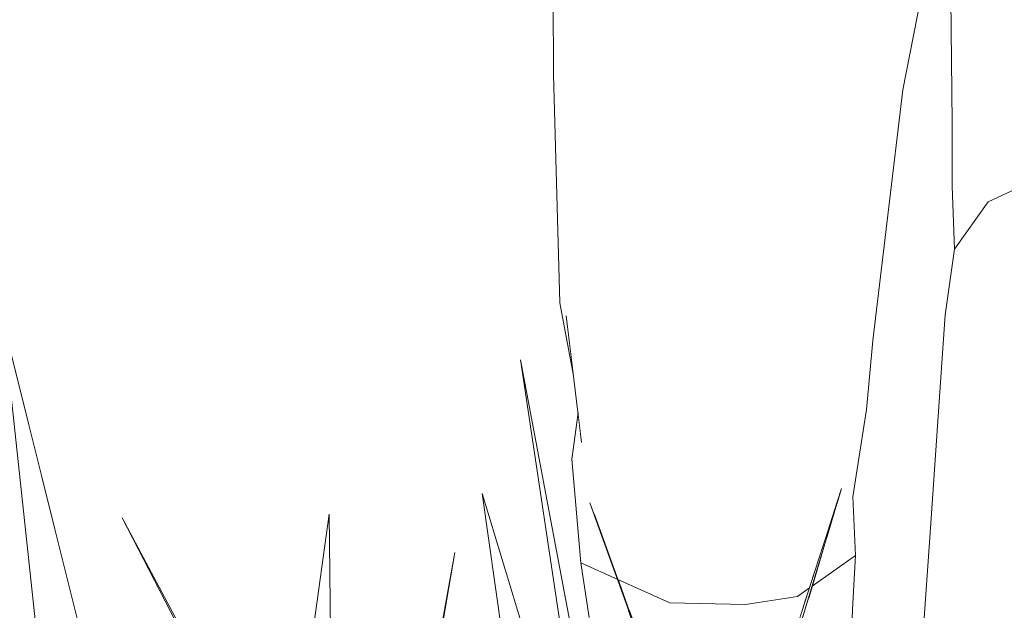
# Model space of a CAD drawing. Header units: millimetres. Extents: x 0 to 650, y -1 to 707.
# Tile 126 of 256: x 496.22 to 500.67, y 344.65 to 347.31. Entities that reach past the tile are written whole.
import ezdxf
from ezdxf.xclip import XClip

# ---------------------------------------------------------------- set-up
doc = ezdxf.new("R2010")
doc.units = ezdxf.units.MM
doc.header["$MEASUREMENT"] = 0
doc.header["$XCLIPFRAME"] = 0
doc.linetypes.add('Wipeout_Contour', pattern=[1000, 0, -1000])
doc.layers.add('Interior - Mobiliário .ARQ', color=7, linetype='Continuous')

# ---------------------------------------------------------------- blocks, each defined once
blk = doc.blocks.new('Desenho_2_2', base_point=(960.5741, 336.178))
at = {"layer": 'Interior - Mobiliário .ARQ', "color": 7, "linetype": 'Continuous', "lineweight": 0}
for p, q in [((498.185, 344.9085), (498.0876, 344.3719)), ((498.0922, 344.3641), (498.185, 344.9085))]:
    blk.add_line(p, q, dxfattribs=at)
at = {"color": 254, "linetype": 'Wipeout_Contour', "lineweight": 0, "ltscale": 1822.177833}
blk.add_wipeout([(498.6299, 347.066), (498.6584, 346.0358), (498.6782, 346.9923)], dxfattribs=at).dxf.layer = 'Interior - Mobiliário .ARQ'
at = {"color": 254, "linetype": 'Wipeout_Contour', "lineweight": 0, "ltscale": 1825.501808}
blk.add_wipeout([(499.9334, 346.9778), (499.7907, 345.8207), (500.2089, 346.9968)], dxfattribs=at).dxf.layer = 'Interior - Mobiliário .ARQ'
at = {"color": 254, "linetype": 'Wipeout_Contour', "lineweight": 0, "ltscale": 1825.86019}
blk.add_wipeout([(500.5633, 346.1976), (500.5359, 345.8847), (500.7268, 345.9851)], dxfattribs=at).dxf.layer = 'Interior - Mobiliário .ARQ'
at = {"color": 254, "linetype": 'Wipeout_Contour', "lineweight": 0, "ltscale": 3622.21968}
blk.add_wipeout([(496.1442, 345.9502), (496.4437, 343.178), (496.8361, 343.178), (496.761, 343.4787), (496.7129, 343.525), (496.7606, 343.4804)], dxfattribs=at).dxf.layer = 'Interior - Mobiliário .ARQ'
at = {"color": 254, "linetype": 'Wipeout_Contour', "lineweight": 0, "ltscale": 3634.298857}
blk.add_wipeout([(498.3085, 345.1745), (498.4353, 344.2728), (498.4692, 344.3692), (498.4438, 344.2118), (498.4685, 344.0363), (498.5673, 344.317)], dxfattribs=at).dxf.layer = 'Interior - Mobiliário .ARQ'
at = {"color": 254, "linetype": 'Wipeout_Contour', "lineweight": 0, "ltscale": 1817.917682}
blk.add_wipeout([(498.7953, 345.1324), (499.5362, 343.0608), (499.5221, 343.1386)], dxfattribs=at).dxf.layer = 'Interior - Mobiliário .ARQ'
at = {"color": 254, "linetype": 'Wipeout_Contour', "lineweight": 0, "ltscale": 3626.495865}
blk.add_wipeout([(497.6174, 345.0814), (497.373, 343.3197), (497.6399, 343.0606), (497.636, 343.4095), (497.464, 343.6221), (497.6358, 343.4235)], dxfattribs=at).dxf.layer = 'Interior - Mobiliário .ARQ'
at = {"layer": 'Interior - Mobiliário .ARQ', "color": 7, "linetype": 'Continuous', "lineweight": 0}
for p, q in [((498.4353, 344.2728), (498.3085, 345.1745)), ((497.373, 343.3197), (497.6174, 345.0814)), ((497.6174, 345.0814), (497.6358, 343.4235))]:
    blk.add_line(p, q, dxfattribs=at)
at = {"color": 254, "linetype": 'Wipeout_Contour', "lineweight": 0, "ltscale": 1823.815012}
blk.add_wipeout([(498.6281, 347.6263), (498.6299, 347.066), (498.6881, 347.5518)], dxfattribs=at).dxf.layer = 'Interior - Mobiliário .ARQ'
at = {"color": 254, "linetype": 'Wipeout_Contour', "lineweight": 0, "ltscale": 1821.028746}
blk.add_wipeout([(498.6584, 346.0358), (498.6873, 345.9767), (498.6782, 346.9923)], dxfattribs=at).dxf.layer = 'Interior - Mobiliário .ARQ'
at = {"color": 254, "linetype": 'Wipeout_Contour', "lineweight": 0, "ltscale": 1824.17042}
blk.add_wipeout([(500.2089, 346.9968), (499.7907, 345.8207), (500.0728, 345.8656)], dxfattribs=at).dxf.layer = 'Interior - Mobiliário .ARQ'
at = {"color": 254, "linetype": 'Wipeout_Contour', "lineweight": 0, "ltscale": 1825.910585}
blk.add_wipeout([(500.7268, 345.9851), (500.7576, 346.2928), (500.5633, 346.1976)], dxfattribs=at).dxf.layer = 'Interior - Mobiliário .ARQ'
at = {"color": 254, "linetype": 'Wipeout_Contour', "lineweight": 0, "ltscale": 3636.295895}
blk.add_wipeout([(498.9229, 343.442), (498.4809, 345.7782), (498.6613, 344.5843), (498.6712, 344.6126), (498.6628, 344.5742), (498.8019, 343.6536)], dxfattribs=at).dxf.layer = 'Interior - Mobiliário .ARQ'
at = {"color": 254, "linetype": 'Wipeout_Contour', "lineweight": 0, "ltscale": 1820.208074}
blk.add_wipeout([(499.9316, 345.1974), (499.4496, 343.707), (499.4694, 343.6668)], dxfattribs=at).dxf.layer = 'Interior - Mobiliário .ARQ'
at = {"color": 254, "linetype": 'Wipeout_Contour', "lineweight": 0, "ltscale": 1813.371127}
blk.add_wipeout([(497.2849, 343.9372), (496.6819, 345.0645), (497.2921, 343.887)], dxfattribs=at).dxf.layer = 'Interior - Mobiliário .ARQ'
at = {"color": 254, "linetype": 'Wipeout_Contour', "lineweight": 0, "ltscale": 1809.716211}
blk.add_wipeout([(495.4389, 344.6983), (496.2182, 343.178), (496.3359, 343.178)], dxfattribs=at).dxf.layer = 'Interior - Mobiliário .ARQ'
at = {"layer": 'Interior - Mobiliário .ARQ', "color": 7, "linetype": 'Continuous', "lineweight": 0}
for p, q in [((496.4437, 343.178), (496.1442, 345.9502)), ((496.1442, 345.9502), (496.7606, 343.4804)), ((498.3085, 345.1745), (498.5673, 344.317)), ((497.2849, 343.9372), (496.6819, 345.0645)), ((496.6819, 345.0645), (497.2921, 343.887))]:
    blk.add_line(p, q, dxfattribs=at)
at = {"color": 254, "linetype": 'Wipeout_Contour', "lineweight": 0, "ltscale": 1823.016561}
blk.add_wipeout([(499.2213, 346.898), (498.6782, 346.9923), (498.6873, 345.9767)], dxfattribs=at).dxf.layer = 'Interior - Mobiliário .ARQ'
at = {"color": 254, "linetype": 'Wipeout_Contour', "lineweight": 0, "ltscale": 1825.524714}
blk.add_wipeout([(500.5633, 346.1976), (500.3999, 345.9818), (500.3801, 345.6985)], dxfattribs=at).dxf.layer = 'Interior - Mobiliário .ARQ'
at = {"color": 254, "linetype": 'Wipeout_Contour', "lineweight": 0, "ltscale": 1825.092043}
blk.add_wipeout([(500.7268, 345.9851), (500.6668, 345.2375), (500.9216, 345.2341)], dxfattribs=at).dxf.layer = 'Interior - Mobiliário .ARQ'
at = {"color": 254, "linetype": 'Wipeout_Contour', "lineweight": 0, "ltscale": 1819.841357}
blk.add_wipeout([(498.7126, 345.3289), (498.7575, 345.4054), (498.7412, 345.538)], dxfattribs=at).dxf.layer = 'Interior - Mobiliário .ARQ'
at = {"color": 254, "linetype": 'Wipeout_Contour', "lineweight": 0, "ltscale": 1823.108063}
blk.add_wipeout([(499.7709, 345.4058), (499.7497, 345.0455), (500.0449, 345.5536)], dxfattribs=at).dxf.layer = 'Interior - Mobiliário .ARQ'
at = {"color": 254, "linetype": 'Wipeout_Contour', "lineweight": 0, "ltscale": 1822.416564}
blk.add_wipeout([(498.6881, 347.5518), (498.6299, 347.066), (498.6782, 346.9923)], dxfattribs=at).dxf.layer = 'Interior - Mobiliário .ARQ'
at = {"color": 254, "linetype": 'Wipeout_Contour', "lineweight": 0, "ltscale": 1821.60144}
blk.add_wipeout([(498.6873, 345.9767), (499.1443, 345.7778), (499.2213, 346.898)], dxfattribs=at).dxf.layer = 'Interior - Mobiliário .ARQ'
at = {"color": 254, "linetype": 'Wipeout_Contour', "lineweight": 0, "ltscale": 1824.860222}
blk.add_wipeout([(500.3801, 345.6985), (500.5359, 345.8847), (500.5633, 346.1976)], dxfattribs=at).dxf.layer = 'Interior - Mobiliário .ARQ'
at = {"color": 254, "linetype": 'Wipeout_Contour', "lineweight": 0, "ltscale": 3644.081814}
blk.add_wipeout([(499.7497, 345.0455), (499.9076, 345.1233), (499.9316, 345.1974), (499.9095, 345.1243), (499.982, 345.16), (500.0449, 345.5536)], dxfattribs=at).dxf.layer = 'Interior - Mobiliário .ARQ'
at = {"color": 254, "linetype": 'Wipeout_Contour', "lineweight": 0, "ltscale": 1819.677854}
blk.add_wipeout([(498.7126, 345.3289), (498.7487, 345.1616), (498.7575, 345.4054)], dxfattribs=at).dxf.layer = 'Interior - Mobiliário .ARQ'
at = {"layer": 'Interior - Mobiliário .ARQ', "color": 7, "linetype": 'Continuous', "lineweight": 0}
blk.add_line((498.6299, 347.066), (498.6281, 347.6263), dxfattribs=at)
at = {"color": 254, "linetype": 'Wipeout_Contour', "lineweight": 0, "ltscale": 1824.005359}
blk.add_wipeout([(499.2213, 346.898), (499.1443, 345.7778), (499.6864, 346.9314)], dxfattribs=at).dxf.layer = 'Interior - Mobiliário .ARQ'
at = {"color": 254, "linetype": 'Wipeout_Contour', "lineweight": 0, "ltscale": 1825.617376}
blk.add_wipeout([(500.5633, 346.1976), (500.5938, 346.4912), (500.4418, 346.2774)], dxfattribs=at).dxf.layer = 'Interior - Mobiliário .ARQ'
at = {"color": 254, "linetype": 'Wipeout_Contour', "lineweight": 0, "ltscale": 1824.584725}
blk.add_wipeout([(500.4814, 345.1787), (500.5359, 345.8847), (500.3801, 345.6985)], dxfattribs=at).dxf.layer = 'Interior - Mobiliário .ARQ'
at = {"color": 254, "linetype": 'Wipeout_Contour', "lineweight": 0, "ltscale": 1820.562094}
blk.add_wipeout([(498.7575, 345.4054), (498.7487, 345.1616), (499.1746, 345.2807)], dxfattribs=at).dxf.layer = 'Interior - Mobiliário .ARQ'
at = {"color": 254, "linetype": 'Wipeout_Contour', "lineweight": 0, "ltscale": 2429.661883}
blk.add_wipeout([(499.8643, 344.9747), (499.9939, 344.8946), (499.982, 345.16), (499.9095, 345.1243)], dxfattribs=at).dxf.layer = 'Interior - Mobiliário .ARQ'
at = {"color": 254, "linetype": 'Wipeout_Contour', "lineweight": 0, "ltscale": 1822.586526}
blk.add_wipeout([(499.1443, 345.7778), (499.5479, 345.7705), (499.6864, 346.9314)], dxfattribs=at).dxf.layer = 'Interior - Mobiliário .ARQ'
at = {"color": 254, "linetype": 'Wipeout_Contour', "lineweight": 0, "ltscale": 1826.526243}
blk.add_wipeout([(500.7576, 346.2928), (500.7978, 346.5866), (500.5938, 346.4912)], dxfattribs=at).dxf.layer = 'Interior - Mobiliário .ARQ'
at = {"color": 254, "linetype": 'Wipeout_Contour', "lineweight": 0, "ltscale": 1825.263196}
blk.add_wipeout([(500.6668, 345.2375), (500.7268, 345.9851), (500.5359, 345.8847)], dxfattribs=at).dxf.layer = 'Interior - Mobiliário .ARQ'
at = {"color": 254, "linetype": 'Wipeout_Contour', "lineweight": 0, "ltscale": 1823.909335}
blk.add_wipeout([(500.3801, 345.6985), (500.3315, 344.9974), (500.4814, 345.1787)], dxfattribs=at).dxf.layer = 'Interior - Mobiliário .ARQ'
at = {"color": 254, "linetype": 'Wipeout_Contour', "lineweight": 0, "ltscale": 1819.936606}
blk.add_wipeout([(499.1746, 345.2807), (498.7487, 345.1616), (499.1551, 345.0105)], dxfattribs=at).dxf.layer = 'Interior - Mobiliário .ARQ'
at = {"color": 254, "linetype": 'Wipeout_Contour', "lineweight": 0, "ltscale": 1823.19565}
blk.add_wipeout([(499.2732, 347.4817), (498.6782, 346.9923), (499.2213, 346.898)], dxfattribs=at).dxf.layer = 'Interior - Mobiliário .ARQ'
at = {"color": 254, "linetype": 'Wipeout_Contour', "lineweight": 0, "ltscale": 1824.779702}
blk.add_wipeout([(499.9334, 346.9778), (499.6864, 346.9314), (499.5479, 345.7705)], dxfattribs=at).dxf.layer = 'Interior - Mobiliário .ARQ'
at = {"color": 254, "linetype": 'Wipeout_Contour', "lineweight": 0, "ltscale": 1825.87544}
blk.add_wipeout([(500.4418, 346.2774), (500.3999, 345.9818), (500.5633, 346.1976)], dxfattribs=at).dxf.layer = 'Interior - Mobiliário .ARQ'
at = {"color": 254, "linetype": 'Wipeout_Contour', "lineweight": 0, "ltscale": 1824.480552}
blk.add_wipeout([(500.5359, 345.8847), (500.4814, 345.1787), (500.6668, 345.2375)], dxfattribs=at).dxf.layer = 'Interior - Mobiliário .ARQ'
at = {"color": 254, "linetype": 'Wipeout_Contour', "lineweight": 0, "ltscale": 1821.586007}
blk.add_wipeout([(499.5358, 345.3301), (499.1746, 345.2807), (499.1551, 345.0105)], dxfattribs=at).dxf.layer = 'Interior - Mobiliário .ARQ'
at = {"layer": 'Interior - Mobiliário .ARQ', "color": 7, "linetype": 'Continuous', "lineweight": 0}
blk.add_line((500.3999, 345.9818), (500.3801, 345.6985), dxfattribs=at)
at = {"color": 254, "linetype": 'Wipeout_Contour', "lineweight": 0, "ltscale": 1824.274281}
blk.add_wipeout([(498.6881, 347.5518), (498.6782, 346.9923), (499.2732, 347.4817)], dxfattribs=at).dxf.layer = 'Interior - Mobiliário .ARQ'
at = {"color": 254, "linetype": 'Wipeout_Contour', "lineweight": 0, "ltscale": 1823.486344}
blk.add_wipeout([(499.5479, 345.7705), (499.7907, 345.8207), (499.9334, 346.9778)], dxfattribs=at).dxf.layer = 'Interior - Mobiliário .ARQ'
at = {"color": 254, "linetype": 'Wipeout_Contour', "lineweight": 0, "ltscale": 1826.443913}
blk.add_wipeout([(500.5938, 346.4912), (500.5633, 346.1976), (500.7576, 346.2928)], dxfattribs=at).dxf.layer = 'Interior - Mobiliário .ARQ'
at = {"color": 254, "linetype": 'Wipeout_Contour', "lineweight": 0, "ltscale": 1820.512775}
blk.add_wipeout([(499.1551, 345.0105), (499.5074, 345.0048), (499.5358, 345.3301)], dxfattribs=at).dxf.layer = 'Interior - Mobiliário .ARQ'
at = {"color": 254, "linetype": 'Wipeout_Contour', "lineweight": 0, "ltscale": 1824.010194}
blk.add_wipeout([(500.5911, 344.5798), (500.6668, 345.2375), (500.4814, 345.1787)], dxfattribs=at).dxf.layer = 'Interior - Mobiliário .ARQ'
at = {"color": 254, "linetype": 'Wipeout_Contour', "lineweight": 0, "ltscale": 1824.278791}
blk.add_wipeout([(499.7065, 347.542), (499.2213, 346.898), (499.6864, 346.9314)], dxfattribs=at).dxf.layer = 'Interior - Mobiliário .ARQ'
at = {"color": 254, "linetype": 'Wipeout_Contour', "lineweight": 0, "ltscale": 1826.657716}
blk.add_wipeout([(500.5998, 346.801), (500.4313, 346.5616), (500.4418, 346.2774)], dxfattribs=at).dxf.layer = 'Interior - Mobiliário .ARQ'
at = {"color": 254, "linetype": 'Wipeout_Contour', "lineweight": 0, "ltscale": 1822.368041}
blk.add_wipeout([(499.7709, 345.4058), (499.5358, 345.3301), (499.5074, 345.0048)], dxfattribs=at).dxf.layer = 'Interior - Mobiliário .ARQ'
at = {"color": 254, "linetype": 'Wipeout_Contour', "lineweight": 0, "ltscale": 3040.717226}
blk.add_wipeout([(500.9216, 345.2341), (500.6668, 345.2375), (500.7912, 344.6688), (500.8307, 345.0636), (500.8481, 344.83)], dxfattribs=at).dxf.layer = 'Interior - Mobiliário .ARQ'
at = {"color": 254, "linetype": 'Wipeout_Contour', "lineweight": 0, "ltscale": 1823.123495}
blk.add_wipeout([(500.4814, 345.1787), (500.4165, 344.4367), (500.5911, 344.5798)], dxfattribs=at).dxf.layer = 'Interior - Mobiliário .ARQ'
at = {"color": 254, "linetype": 'Wipeout_Contour', "lineweight": 0, "ltscale": 1825.440469}
blk.add_wipeout([(499.7065, 347.542), (499.2732, 347.4817), (499.2213, 346.898)], dxfattribs=at).dxf.layer = 'Interior - Mobiliário .ARQ'
at = {"color": 254, "linetype": 'Wipeout_Contour', "lineweight": 0, "ltscale": 1825.934584}
blk.add_wipeout([(500.4418, 346.2774), (500.5938, 346.4912), (500.5998, 346.801)], dxfattribs=at).dxf.layer = 'Interior - Mobiliário .ARQ'
at = {"color": 254, "linetype": 'Wipeout_Contour', "lineweight": 0, "ltscale": 1821.310723}
blk.add_wipeout([(499.7709, 345.4058), (499.5074, 345.0048), (499.7497, 345.0455)], dxfattribs=at).dxf.layer = 'Interior - Mobiliário .ARQ'
at = {"color": 254, "linetype": 'Wipeout_Contour', "lineweight": 0, "ltscale": 2430.952689}
blk.add_wipeout([(500.6668, 345.2375), (500.5911, 344.5798), (500.7841, 344.5978), (500.7912, 344.6688)], dxfattribs=at).dxf.layer = 'Interior - Mobiliário .ARQ'
at = {"color": 254, "linetype": 'Wipeout_Contour', "lineweight": 0, "ltscale": 1823.305143}
blk.add_wipeout([(500.4165, 344.4367), (500.4814, 345.1787), (500.3315, 344.9974)], dxfattribs=at).dxf.layer = 'Interior - Mobiliário .ARQ'
at = {"layer": 'Interior - Mobiliário .ARQ', "color": 7, "linetype": 'Continuous', "lineweight": 0}
blk.add_line((500.4418, 346.2774), (500.3999, 345.9818), dxfattribs=at)
at = {"color": 254, "linetype": 'Wipeout_Contour', "lineweight": 0, "ltscale": 1826.234113}
blk.add_wipeout([(499.7065, 347.542), (499.9334, 346.9778), (500.0101, 347.5504)], dxfattribs=at).dxf.layer = 'Interior - Mobiliário .ARQ'
at = {"color": 254, "linetype": 'Wipeout_Contour', "lineweight": 0, "ltscale": 1827.544326}
blk.add_wipeout([(500.7869, 346.8867), (500.5998, 346.801), (500.5938, 346.4912)], dxfattribs=at).dxf.layer = 'Interior - Mobiliário .ARQ'
at = {"color": 254, "linetype": 'Wipeout_Contour', "lineweight": 0, "ltscale": 1823.187753}
blk.add_wipeout([(499.7907, 345.8207), (499.5479, 345.7705), (499.5358, 345.3301)], dxfattribs=at).dxf.layer = 'Interior - Mobiliário .ARQ'
at = {"color": 254, "linetype": 'Wipeout_Contour', "lineweight": 0, "ltscale": 1822.488551}
blk.add_wipeout([(500.3315, 344.9974), (500.282, 344.3025), (500.4165, 344.4367)], dxfattribs=at).dxf.layer = 'Interior - Mobiliário .ARQ'
at = {"layer": 'Interior - Mobiliário .ARQ', "color": 7, "linetype": 'Continuous', "lineweight": 0}
for q in [(500.3801, 345.6985), (500.282, 344.3025)]:
    blk.add_line((500.3315, 344.9974), q, dxfattribs=at)
at = {"color": 254, "linetype": 'Wipeout_Contour', "lineweight": 0, "ltscale": 1827.06897}
blk.add_wipeout([(500.0101, 347.5504), (500.2089, 346.9968), (500.3237, 347.5897)], dxfattribs=at).dxf.layer = 'Interior - Mobiliário .ARQ'
at = {"color": 254, "linetype": 'Wipeout_Contour', "lineweight": 0, "ltscale": 1825.643232}
blk.add_wipeout([(499.6864, 346.9314), (499.9334, 346.9778), (499.7065, 347.542)], dxfattribs=at).dxf.layer = 'Interior - Mobiliário .ARQ'
at = {"color": 254, "linetype": 'Wipeout_Contour', "lineweight": 0, "ltscale": 1826.523434}
blk.add_wipeout([(500.5938, 346.4912), (500.7978, 346.5866), (500.7869, 346.8867)], dxfattribs=at).dxf.layer = 'Interior - Mobiliário .ARQ'
at = {"color": 254, "linetype": 'Wipeout_Contour', "lineweight": 0, "ltscale": 1822.021472}
blk.add_wipeout([(499.5358, 345.3301), (499.7709, 345.4058), (499.7907, 345.8207)], dxfattribs=at).dxf.layer = 'Interior - Mobiliário .ARQ'
at = {"layer": 'Interior - Mobiliário .ARQ', "color": 7, "linetype": 'Continuous', "lineweight": 0}
blk.add_line((500.4418, 346.2774), (500.5938, 346.4912), dxfattribs=at)
at = {"color": 254, "linetype": 'Wipeout_Contour', "lineweight": 0, "ltscale": 1828.544933}
blk.add_wipeout([(500.6104, 348.1208), (500.4211, 347.7916), (500.4318, 346.8475)], dxfattribs=at).dxf.layer = 'Interior - Mobiliário .ARQ'
at = {"color": 254, "linetype": 'Wipeout_Contour', "lineweight": 0, "ltscale": 1826.177476}
blk.add_wipeout([(499.9334, 346.9778), (500.2089, 346.9968), (500.0101, 347.5504)], dxfattribs=at).dxf.layer = 'Interior - Mobiliário .ARQ'
at = {"color": 254, "linetype": 'Wipeout_Contour', "lineweight": 0, "ltscale": 1823.897676}
blk.add_wipeout([(499.7907, 345.8207), (499.7709, 345.4058), (500.0728, 345.8656)], dxfattribs=at).dxf.layer = 'Interior - Mobiliário .ARQ'
at = {"color": 254, "linetype": 'Wipeout_Contour', "lineweight": 0, "ltscale": 1822.33367}
blk.add_wipeout([(499.5479, 345.7705), (499.1443, 345.7778), (499.1746, 345.2807)], dxfattribs=at).dxf.layer = 'Interior - Mobiliário .ARQ'
at = {"layer": 'Interior - Mobiliário .ARQ', "color": 7, "linetype": 'Continuous', "lineweight": 0}
blk.add_line((500.2089, 346.9968), (500.3237, 347.5897), dxfattribs=at)
at = {"color": 254, "linetype": 'Wipeout_Contour', "lineweight": 0, "ltscale": 1827.275972}
blk.add_wipeout([(500.4318, 346.8475), (500.6153, 347.1283), (500.6104, 348.1208)], dxfattribs=at).dxf.layer = 'Interior - Mobiliário .ARQ'
at = {"color": 254, "linetype": 'Wipeout_Contour', "lineweight": 0, "ltscale": 1821.217047}
blk.add_wipeout([(498.6873, 345.9767), (498.7575, 345.4054), (499.1443, 345.7778)], dxfattribs=at).dxf.layer = 'Interior - Mobiliário .ARQ'
at = {"color": 254, "linetype": 'Wipeout_Contour', "lineweight": 0, "ltscale": 1822.931977}
blk.add_wipeout([(500.0728, 345.8656), (499.7709, 345.4058), (500.0449, 345.5536)], dxfattribs=at).dxf.layer = 'Interior - Mobiliário .ARQ'
at = {"color": 254, "linetype": 'Wipeout_Contour', "lineweight": 0, "ltscale": 1821.163691}
blk.add_wipeout([(499.1746, 345.2807), (499.5358, 345.3301), (499.5479, 345.7705)], dxfattribs=at).dxf.layer = 'Interior - Mobiliário .ARQ'
at = {"layer": 'Interior - Mobiliário .ARQ', "color": 7, "linetype": 'Continuous', "lineweight": 0}
for p, q in [((500.2089, 346.9968), (500.0728, 345.8656)), ((500.0449, 345.5536), (500.0728, 345.8656)), ((500.0449, 345.5536), (499.982, 345.16))]:
    blk.add_line(p, q, dxfattribs=at)
at = {"color": 254, "linetype": 'Wipeout_Contour', "lineweight": 0, "ltscale": 1829.546395}
blk.add_wipeout([(500.8151, 348.2213), (500.6104, 348.1208), (500.6153, 347.1283)], dxfattribs=at).dxf.layer = 'Interior - Mobiliário .ARQ'
at = {"color": 254, "linetype": 'Wipeout_Contour', "lineweight": 0, "ltscale": 1820.946988}
blk.add_wipeout([(498.6584, 346.0358), (498.7206, 345.7056), (498.6873, 345.9767)], dxfattribs=at).dxf.layer = 'Interior - Mobiliário .ARQ'
at = {"color": 254, "linetype": 'Wipeout_Contour', "lineweight": 0, "ltscale": 1820.357211}
blk.add_wipeout([(499.1443, 345.7778), (498.7575, 345.4054), (499.1746, 345.2807)], dxfattribs=at).dxf.layer = 'Interior - Mobiliário .ARQ'
at = {"layer": 'Interior - Mobiliário .ARQ', "color": 7, "linetype": 'Continuous', "lineweight": 0}
for p, q in [((498.6299, 347.066), (498.6584, 346.0358)), ((498.7206, 345.7056), (498.6584, 346.0358)), ((498.7575, 345.4054), (498.6873, 345.9767)), ((498.6613, 344.5843), (498.4809, 345.7782))]:
    blk.add_line(p, q, dxfattribs=at)
at = {"color": 254, "linetype": 'Wipeout_Contour', "lineweight": 0, "ltscale": 1827.983564}
blk.add_wipeout([(500.6153, 347.1283), (500.8056, 347.2413), (500.8151, 348.2213)], dxfattribs=at).dxf.layer = 'Interior - Mobiliário .ARQ'
at = {"color": 254, "linetype": 'Wipeout_Contour', "lineweight": 0, "ltscale": 1819.294047}
blk.add_wipeout([(498.7545, 344.8609), (498.7487, 345.1616), (498.7126, 345.3289)], dxfattribs=at).dxf.layer = 'Interior - Mobiliário .ARQ'
at = {"layer": 'Interior - Mobiliário .ARQ', "color": 7, "linetype": 'Continuous', "lineweight": 0}
blk.add_line((498.7412, 345.538), (498.7126, 345.3289), dxfattribs=at)
at = {"color": 254, "linetype": 'Wipeout_Contour', "lineweight": 0, "ltscale": 1828.083064}
blk.add_wipeout([(500.8056, 347.2413), (500.6153, 347.1283), (500.5998, 346.801)], dxfattribs=at).dxf.layer = 'Interior - Mobiliário .ARQ'
at = {"color": 254, "linetype": 'Wipeout_Contour', "lineweight": 0, "ltscale": 3640.797693}
blk.add_wipeout([(498.7487, 345.1616), (498.8112, 345.0878), (498.7953, 345.1324), (498.8118, 345.0872), (499.1564, 344.6811), (499.1551, 345.0105)], dxfattribs=at).dxf.layer = 'Interior - Mobiliário .ARQ'
at = {"color": 254, "linetype": 'Wipeout_Contour', "lineweight": 0, "ltscale": 1827.088379}
blk.add_wipeout([(500.5998, 346.801), (500.7869, 346.8867), (500.8056, 347.2413)], dxfattribs=at).dxf.layer = 'Interior - Mobiliário .ARQ'
at = {"color": 254, "linetype": 'Wipeout_Contour', "lineweight": 0, "ltscale": 2426.408024}
blk.add_wipeout([(498.7487, 345.1616), (498.7545, 344.8609), (498.9187, 344.7875), (498.8112, 345.0878)], dxfattribs=at).dxf.layer = 'Interior - Mobiliário .ARQ'
at = {"color": 254, "linetype": 'Wipeout_Contour', "lineweight": 0, "ltscale": 1827.200223}
blk.add_wipeout([(500.6153, 347.1283), (500.4318, 346.8475), (500.4313, 346.5616)], dxfattribs=at).dxf.layer = 'Interior - Mobiliário .ARQ'
at = {"color": 254, "linetype": 'Wipeout_Contour', "lineweight": 0, "ltscale": 1819.622599}
blk.add_wipeout([(499.1564, 344.6811), (498.8118, 345.0872), (498.9215, 344.7862)], dxfattribs=at).dxf.layer = 'Interior - Mobiliário .ARQ'
at = {"color": 254, "linetype": 'Wipeout_Contour', "lineweight": 0, "ltscale": 1826.514303}
blk.add_wipeout([(500.4313, 346.5616), (500.5998, 346.801), (500.6153, 347.1283)], dxfattribs=at).dxf.layer = 'Interior - Mobiliário .ARQ'
at = {"color": 254, "linetype": 'Wipeout_Contour', "lineweight": 0, "ltscale": 1820.617112}
blk.add_wipeout([(499.5074, 345.0048), (499.1551, 345.0105), (499.4984, 344.6736)], dxfattribs=at).dxf.layer = 'Interior - Mobiliário .ARQ'
at = {"color": 254, "linetype": 'Wipeout_Contour', "lineweight": 0, "ltscale": 2425.477756}
blk.add_wipeout([(498.7545, 344.8609), (498.7913, 344.6141), (498.969, 344.6467), (498.9187, 344.7875)], dxfattribs=at).dxf.layer = 'Interior - Mobiliário .ARQ'
at = {"layer": 'Interior - Mobiliário .ARQ', "color": 7, "linetype": 'Continuous', "lineweight": 0}
for p, q in [((500.4211, 347.7916), (500.4318, 346.8475)), ((500.4313, 346.5616), (500.4318, 346.8475)), ((500.4313, 346.5616), (500.4418, 346.2774)), ((500.7978, 346.5866), (500.5938, 346.4912)), ((498.7126, 345.3289), (498.7545, 344.8609)), ((498.7545, 344.8609), (498.7913, 344.6141))]:
    blk.add_line(p, q, dxfattribs=at)
at = {"color": 254, "linetype": 'Wipeout_Contour', "lineweight": 0, "ltscale": 1820.396971}
blk.add_wipeout([(499.4984, 344.6736), (499.1551, 345.0105), (499.1564, 344.6811)], dxfattribs=at).dxf.layer = 'Interior - Mobiliário .ARQ'
at = {"color": 254, "linetype": 'Wipeout_Contour', "lineweight": 0, "ltscale": 1821.319055}
blk.add_wipeout([(499.5074, 345.0048), (499.7319, 344.7094), (499.7497, 345.0455)], dxfattribs=at).dxf.layer = 'Interior - Mobiliário .ARQ'
at = {"color": 254, "linetype": 'Wipeout_Contour', "lineweight": 0, "ltscale": 1821.193394}
blk.add_wipeout([(499.5074, 345.0048), (499.4984, 344.6736), (499.7319, 344.7094)], dxfattribs=at).dxf.layer = 'Interior - Mobiliário .ARQ'
at = {"color": 254, "linetype": 'Wipeout_Contour', "lineweight": 0, "ltscale": 1821.925811}
blk.add_wipeout([(499.9076, 345.1233), (499.7497, 345.0455), (499.8603, 344.9771)], dxfattribs=at).dxf.layer = 'Interior - Mobiliário .ARQ'
at = {"color": 254, "linetype": 'Wipeout_Contour', "lineweight": 0, "ltscale": 2427.15744}
blk.add_wipeout([(499.4984, 344.6736), (499.4982, 344.3703), (499.68, 344.4193), (499.696, 344.4688)], dxfattribs=at).dxf.layer = 'Interior - Mobiliário .ARQ'
at = {"color": 254, "linetype": 'Wipeout_Contour', "lineweight": 0, "ltscale": 2429.194529}
blk.add_wipeout([(499.7497, 345.0455), (499.7319, 344.7094), (499.7862, 344.7478), (499.8603, 344.9771)], dxfattribs=at).dxf.layer = 'Interior - Mobiliário .ARQ'
at = {"color": 254, "linetype": 'Wipeout_Contour', "lineweight": 0, "ltscale": 1822.137707}
blk.add_wipeout([(499.8643, 344.9747), (499.7984, 344.7564), (499.9939, 344.8946)], dxfattribs=at).dxf.layer = 'Interior - Mobiliário .ARQ'
at = {"color": 254, "linetype": 'Wipeout_Contour', "lineweight": 0, "ltscale": 2427.379273}
blk.add_wipeout([(499.4984, 344.6736), (499.696, 344.4688), (499.7313, 344.5779), (499.7319, 344.7094)], dxfattribs=at).dxf.layer = 'Interior - Mobiliário .ARQ'
at = {"color": 254, "linetype": 'Wipeout_Contour', "lineweight": 0, "ltscale": 1820.557648}
blk.add_wipeout([(499.4984, 344.6736), (499.1564, 344.6811), (499.1723, 344.3767)], dxfattribs=at).dxf.layer = 'Interior - Mobiliário .ARQ'
at = {"color": 254, "linetype": 'Wipeout_Contour', "lineweight": 0, "ltscale": 2429.136873}
blk.add_wipeout([(499.7306, 344.4329), (499.9825, 344.6796), (499.7824, 344.7034), (499.7311, 344.5332)], dxfattribs=at).dxf.layer = 'Interior - Mobiliário .ARQ'
at = {"color": 254, "linetype": 'Wipeout_Contour', "lineweight": 0, "ltscale": 1821.884345}
blk.add_wipeout([(499.7319, 344.7094), (499.7313, 344.5779), (499.7722, 344.7046)], dxfattribs=at).dxf.layer = 'Interior - Mobiliário .ARQ'
at = {"color": 254, "linetype": 'Wipeout_Contour', "lineweight": 0, "ltscale": 1819.336422}
blk.add_wipeout([(499.1723, 344.3767), (499.4982, 344.3703), (499.4984, 344.6736)], dxfattribs=at).dxf.layer = 'Interior - Mobiliário .ARQ'
at = {"color": 254, "linetype": 'Wipeout_Contour', "lineweight": 0, "ltscale": 2428.664826}
blk.add_wipeout([(499.7824, 344.7034), (499.9825, 344.6796), (499.9939, 344.8946), (499.7984, 344.7564)], dxfattribs=at).dxf.layer = 'Interior - Mobiliário .ARQ'
at = {"color": 254, "linetype": 'Wipeout_Contour', "lineweight": 0, "ltscale": 1819.580637}
blk.add_wipeout([(499.1564, 344.6811), (498.9215, 344.7862), (498.9721, 344.6473)], dxfattribs=at).dxf.layer = 'Interior - Mobiliário .ARQ'
at = {"layer": 'Interior - Mobiliário .ARQ', "color": 7, "linetype": 'Continuous', "lineweight": 0}
for p, q in [((498.4809, 345.7782), (498.9229, 343.442)), ((499.982, 345.16), (499.9939, 344.8946)), ((498.9215, 344.7862), (498.7545, 344.8609))]:
    blk.add_line(p, q, dxfattribs=at)
at = {"color": 254, "linetype": 'Wipeout_Contour', "lineweight": 0, "ltscale": 1820.942558}
blk.add_wipeout([(499.7862, 344.7478), (499.7319, 344.7094), (499.7722, 344.7046)], dxfattribs=at).dxf.layer = 'Interior - Mobiliário .ARQ'
at = {"color": 254, "linetype": 'Wipeout_Contour', "lineweight": 0, "ltscale": 2425.716051}
blk.add_wipeout([(499.1564, 344.6811), (498.9721, 344.6473), (499.0409, 344.4586), (499.1723, 344.3767)], dxfattribs=at).dxf.layer = 'Interior - Mobiliário .ARQ'
at = {"color": 254, "linetype": 'Wipeout_Contour', "lineweight": 0, "ltscale": 1820.852426}
blk.add_wipeout([(499.9825, 344.6796), (499.7306, 344.4329), (499.9587, 344.1575)], dxfattribs=at).dxf.layer = 'Interior - Mobiliário .ARQ'
at = {"layer": 'Interior - Mobiliário .ARQ', "color": 7, "linetype": 'Continuous', "lineweight": 0}
for p, q in [((499.4496, 343.707), (499.9316, 345.1974)), ((499.9316, 345.1974), (499.4694, 343.6668)), ((499.5362, 343.0608), (498.7953, 345.1324)), ((498.7953, 345.1324), (499.5221, 343.1386)), ((499.9939, 344.8946), (499.7984, 344.7564)), ((499.9939, 344.8946), (499.9825, 344.6796)), ((499.1564, 344.6811), (498.9215, 344.7862)), ((499.7862, 344.7478), (499.7319, 344.7094)), ((499.4984, 344.6736), (499.1564, 344.6811)), ((499.4984, 344.6736), (499.7319, 344.7094)), ((499.9825, 344.6796), (499.9587, 344.1575))]:
    blk.add_line(p, q, dxfattribs=at)

msp = doc.modelspace()

# ---------------------------------------------------------------- block references
at = {"color": 7, "linetype": 'Continuous', "lineweight": 0}
ref = msp.add_blockref('Desenho_2_2', (960.5741, 336.178), dxfattribs=at)
XClip(ref).set_block_clipping_path([(351.923237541, 325.8360772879), (633.5139366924, 392.5007536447)])

doc.saveas('drawing.dxf')
